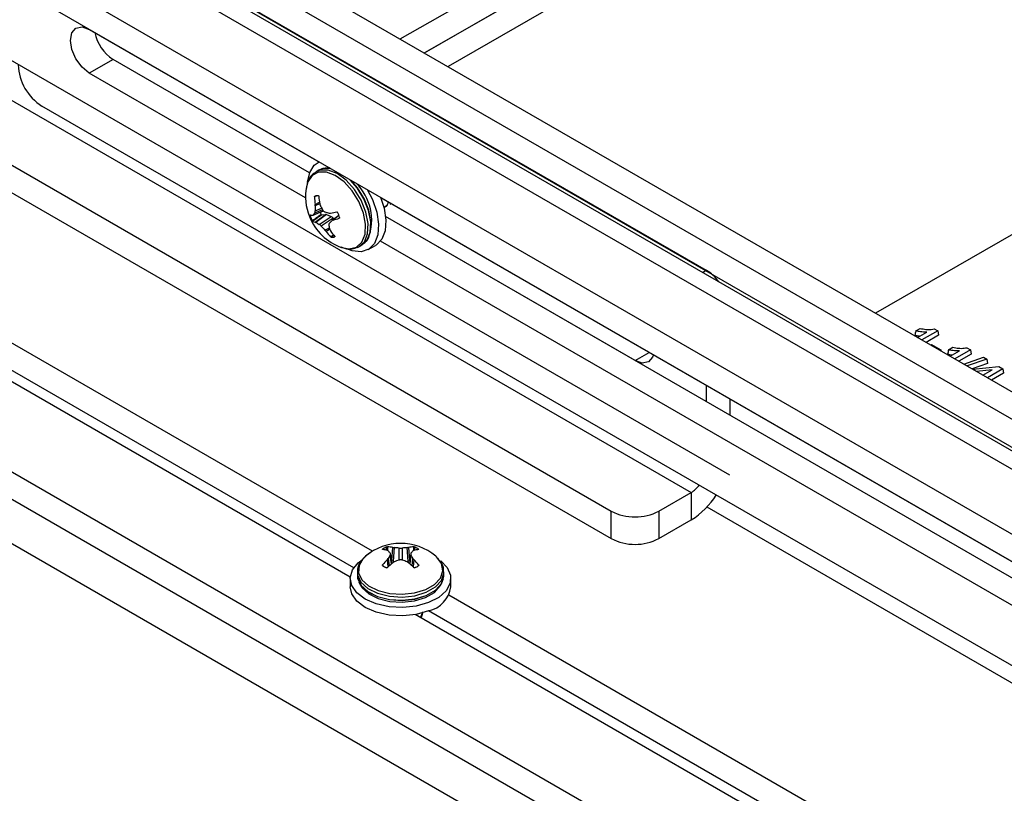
# Model space of a CAD drawing. Header units: inches. Extents: x 0.3 to 33.8, y 0.2 to 21.7.
# Tile 170 of 192: x 30.276 to 30.643, y 18.429 to 18.717. Entities that reach past the tile are written whole.
import ezdxf

# ---------------------------------------------------------------- set-up
doc = ezdxf.new("R2010")
doc.units = ezdxf.units.IN
doc.header["$MEASUREMENT"] = 0
doc.linetypes.add('CENTERX2', pattern=[0.7999999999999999, 0.5, -0.1, 0.1, -0.1])

msp = doc.modelspace()

# ---------------------------------------------------------------- linework, layer by layer
at = {"color": 7, "linetype": 'Continuous', "lineweight": 25}
for p, q in [((29.91899483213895, 18.97777016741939), (30.53214549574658, 18.62380582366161)), ((30.74427753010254, 18.52175646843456), (30.10788142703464, 18.88914011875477)), ((30.73543869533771, 18.51665391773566), (30.09904259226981, 18.88403756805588)), ((29.94321463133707, 18.87774889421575), (30.52657772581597, 18.54098054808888)), ((29.93110473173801, 18.86055289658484), (30.49679015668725, 18.53398965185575)), ((29.93110473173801, 18.85034613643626), (30.49679015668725, 18.52378289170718)), ((30.85361461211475, 18.42975920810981), (30.27025151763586, 18.76652755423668)), ((30.86380079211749, 18.43076788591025), (30.28043769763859, 18.76753623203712)), ((30.41815474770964, 18.71002314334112), (30.51536900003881, 18.76614373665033)), ((30.42714930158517, 18.70483069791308), (30.51552328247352, 18.75584791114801)), ((30.51552328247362, 18.75584791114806), (30.42714930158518, 18.70483069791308)), ((30.82382704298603, 18.42276831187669), (30.25814161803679, 18.74933155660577)), ((30.51552328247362, 18.74564115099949), (30.435989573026, 18.6997273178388)), ((30.82382704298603, 18.41256155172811), (30.25814161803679, 18.7391247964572)), ((29.97529890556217, 18.72074101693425), (30.61169500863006, 18.35335736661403)), ((30.30233579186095, 18.71356623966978), (30.38784830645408, 18.66420091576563)), ((29.97529890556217, 18.71053425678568), (30.61169500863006, 18.34315060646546)), ((30.31117462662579, 18.70241962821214), (30.30233579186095, 18.69731707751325)), ((30.38440051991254, 18.66014721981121), (30.31117462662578, 18.70241962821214)), ((30.38440051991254, 18.66014721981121), (30.31117462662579, 18.70241962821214)), ((30.38286697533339, 18.65082741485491), (30.30233579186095, 18.69731707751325)), ((30.84149465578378, 18.36357159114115), (30.28465812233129, 18.68502647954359)), ((30.58093065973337, 18.34427427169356), (30.00817416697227, 18.67491955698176)), ((30.38788797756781, 18.66422381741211), (30.38750173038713, 18.66400084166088)), ((30.39117091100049, 18.66195813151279), (30.39023823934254, 18.66187272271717)), ((30.39176595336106, 18.66198510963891), (30.39117091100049, 18.66195813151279)), ((30.69245426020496, 18.66391459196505), (30.5952400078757, 18.60779399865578)), ((30.38781015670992, 18.6611190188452), (30.38679369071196, 18.66053222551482)), ((30.38706861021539, 18.65151492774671), (30.38625146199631, 18.65117969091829)), ((30.41080041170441, 18.65095094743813), (30.69720752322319, 18.48561164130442)), ((30.3864692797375, 18.64593282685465), (30.38886411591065, 18.64697166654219)), ((30.38647112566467, 18.64836958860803), (30.38805740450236, 18.64917752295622)), ((30.38649810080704, 18.6477592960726), (30.38647112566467, 18.64836958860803)), ((30.38812884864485, 18.64858987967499), (30.38649810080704, 18.6477592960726)), ((30.38815766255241, 18.64856308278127), (30.38834761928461, 18.64797148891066)), ((30.41221397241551, 18.64714857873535), (30.41249018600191, 18.64730803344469)), ((30.41442368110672, 18.64842421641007), (30.41469989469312, 18.64858367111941)), ((30.3849040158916, 18.64436041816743), (30.38457495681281, 18.64423067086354)), ((30.38545850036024, 18.64428742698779), (30.38566212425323, 18.6443892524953)), ((30.38555793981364, 18.64430458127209), (30.38951417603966, 18.64594340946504)), ((30.38566212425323, 18.6443892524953), (30.38948962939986, 18.64597475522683)), ((30.38919739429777, 18.64637974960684), (30.38626455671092, 18.64510753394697)), ((30.38646919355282, 18.64175641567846), (30.39030964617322, 18.64460373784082)), ((30.39071395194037, 18.64453734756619), (30.38677048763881, 18.64161365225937)), ((30.38794340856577, 18.64090329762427), (30.39236511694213, 18.64386683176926)), ((30.38890163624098, 18.64444219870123), (30.39030964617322, 18.64460373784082)), ((30.39071395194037, 18.64453734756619), (30.39236511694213, 18.64386683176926)), ((30.39168392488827, 18.64508012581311), (30.39219895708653, 18.64506075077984)), ((30.3953064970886, 18.64423450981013), (30.39285857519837, 18.64236032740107)), ((30.39533565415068, 18.64415745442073), (30.39320965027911, 18.64252973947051)), ((30.50562899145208, 18.59016351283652), (30.41269823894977, 18.64381129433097)), ((30.69375973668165, 18.48155794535), (30.41269823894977, 18.64381129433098)), ((30.38677048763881, 18.64161365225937), (30.38646919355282, 18.64175641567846)), ((30.39318214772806, 18.64315876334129), (30.38876043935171, 18.6401952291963)), ((30.39010679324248, 18.63872228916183), (30.39175654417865, 18.6396615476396)), ((30.39320965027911, 18.64252973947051), (30.39279228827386, 18.64230452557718)), ((30.39318214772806, 18.64315876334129), (30.39343252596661, 18.64279975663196)), ((30.39051048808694, 18.63825408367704), (30.39010679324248, 18.63872228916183)), ((30.3918471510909, 18.63901509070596), (30.39051048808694, 18.63825408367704)), ((30.39195631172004, 18.63893448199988), (30.39219702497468, 18.63844757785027)), ((30.39221540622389, 18.63624458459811), (30.3933280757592, 18.63700089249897)), ((30.39350147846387, 18.6367790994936), (30.39248814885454, 18.63609198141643)), ((30.39379330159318, 18.63624171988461), (30.39382960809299, 18.63627073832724)), ((30.4028923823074, 18.63264545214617), (30.40390884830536, 18.63323224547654)), ((30.40577577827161, 18.63495799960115), (30.40631615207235, 18.63572296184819)), ((30.40625020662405, 18.63152400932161), (30.40893721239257, 18.63307518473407)), ((30.6922261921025, 18.4722381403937), (30.41080041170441, 18.6347017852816)), ((30.53077927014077, 18.62301711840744), (30.53214549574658, 18.62380582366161)), ((30.40785746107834, 18.51907589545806), (30.2594657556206, 18.60474060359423)), ((30.61018327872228, 18.60117252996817), (30.61182038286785, 18.60211761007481)), ((30.6108580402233, 18.59877790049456), (30.61430600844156, 18.60076837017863)), ((30.61838831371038, 18.60121271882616), (30.61251433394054, 18.59782174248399)), ((30.61863576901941, 18.59957963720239), (30.61405250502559, 18.59693377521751)), ((30.61707064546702, 18.60197339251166), (30.61838831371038, 18.60121271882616)), ((30.61838831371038, 18.60121271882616), (30.61863576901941, 18.59957963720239)), ((30.39956494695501, 18.50941263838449), (30.24694996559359, 18.5975153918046)), ((30.40086033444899, 18.51290849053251), (30.25194135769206, 18.59887758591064)), ((30.6158077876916, 18.59592047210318), (30.61609743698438, 18.59608768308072)), ((30.61609743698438, 18.59608768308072), (30.61953056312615, 18.59410578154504)), ((30.50562899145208, 18.59016351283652), (30.51086386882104, 18.59318554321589)), ((30.61953056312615, 18.59410578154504), (30.61924091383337, 18.5939385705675)), ((30.61953056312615, 18.59410578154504), (30.61958609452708, 18.59373930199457)), ((30.62236727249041, 18.59413886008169), (30.62400437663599, 18.59508394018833)), ((30.62304203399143, 18.59174423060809), (30.62649000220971, 18.59373470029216)), ((30.63057230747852, 18.59417904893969), (30.62469832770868, 18.59078807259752)), ((30.63081976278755, 18.59254596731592), (30.62623649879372, 18.58990010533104)), ((30.62925463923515, 18.59493972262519), (30.63057230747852, 18.59417904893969)), ((30.63057230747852, 18.59417904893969), (30.63081976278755, 18.59254596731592)), ((30.62814546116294, 18.58879808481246), (30.63545145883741, 18.5913623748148)), ((30.63663054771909, 18.59068170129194), (30.62932572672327, 18.58811673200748)), ((30.63691175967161, 18.58902913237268), (30.63121205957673, 18.58702777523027)), ((30.63545145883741, 18.5913623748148), (30.63663054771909, 18.59068170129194)), ((30.63663054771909, 18.59068170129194), (30.63691175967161, 18.58902913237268)), ((30.63147390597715, 18.58687661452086), (30.64116635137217, 18.58791670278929)), ((30.63869951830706, 18.58671576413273), (30.63284139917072, 18.58608717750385)), ((30.63522602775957, 18.58471056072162), (30.63869951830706, 18.58671576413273)), ((30.64262938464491, 18.58707211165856), (30.63688232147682, 18.58375440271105)), ((30.64287683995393, 18.58543903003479), (30.63842049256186, 18.58286643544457)), ((30.64116635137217, 18.58791670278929), (30.64262938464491, 18.58707211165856)), ((30.64262938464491, 18.58707211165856), (30.64287683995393, 18.58543903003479)), ((30.53214549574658, 18.58089992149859), (30.53214549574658, 18.57485586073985)), ((30.54098433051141, 18.5757973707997), (30.54098433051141, 18.56975331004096)), ((30.51446782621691, 18.53398965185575), (30.52657772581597, 18.54098054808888)), ((30.52657772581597, 18.54098054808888), (30.52657772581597, 18.53077378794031)), ((30.49679015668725, 18.52378289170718), (30.49679015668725, 18.53398965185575)), ((30.51446782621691, 18.53398965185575), (30.51446782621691, 18.52378289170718)), ((30.53241343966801, 18.53556865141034), (30.73870976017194, 18.41647632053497)), ((30.51446782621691, 18.52378289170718), (30.52657772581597, 18.53077378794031)), ((30.41157623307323, 18.51977892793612), (30.41159421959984, 18.51967644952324)), ((30.41308355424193, 18.51939316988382), (30.41309780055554, 18.52065731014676)), ((30.4137078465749, 18.51916394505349), (30.41338393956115, 18.5193372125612)), ((30.41340650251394, 18.52072499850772), (30.41339410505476, 18.5193436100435)), ((30.41501466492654, 18.51558155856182), (30.41535013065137, 18.5204722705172)), ((30.41535013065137, 18.5204722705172), (30.41586404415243, 18.52040869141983)), ((30.41586404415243, 18.52040869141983), (30.41551958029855, 18.51538679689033)), ((30.4177005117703, 18.51577504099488), (30.4177005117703, 18.52023355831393)), ((30.41889168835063, 18.52023355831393), (30.41889168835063, 18.51577504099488)), ((30.4207281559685, 18.52040869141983), (30.42124206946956, 18.5204722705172)), ((30.42107261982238, 18.51538679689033), (30.4207281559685, 18.52040869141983)), ((30.42124206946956, 18.5204722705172), (30.4215775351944, 18.51558155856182)), ((30.42320826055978, 18.5193372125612), (30.42288435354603, 18.51916394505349)), ((30.4231980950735, 18.5193436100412), (30.42318569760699, 18.52072499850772)), ((30.42349439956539, 18.52065731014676), (30.42350864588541, 18.51939316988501)), ((30.4249995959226, 18.51968565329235), (30.4250159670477, 18.51977892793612)), ((30.41338393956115, 18.5159358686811), (30.4137078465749, 18.51635595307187)), ((30.41366660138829, 18.51323652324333), (30.41338393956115, 18.5159358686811)), ((30.4137078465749, 18.51635595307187), (30.41400019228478, 18.51356412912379)), ((30.41488951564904, 18.51439454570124), (30.41443449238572, 18.51766047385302)), ((30.41504198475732, 18.51453079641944), (30.41454497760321, 18.51809806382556)), ((30.41501466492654, 18.51558155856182), (30.41488517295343, 18.5156563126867)), ((30.41586404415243, 18.51511120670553), (30.41535013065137, 18.51480081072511)), ((30.42124206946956, 18.51480081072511), (30.4207281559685, 18.51511120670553)), ((30.42204748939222, 18.51809997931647), (30.42155021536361, 18.51453079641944)), ((30.4217070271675, 18.5156563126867), (30.4215775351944, 18.51558155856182)), ((30.42215770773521, 18.51766047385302), (30.4217026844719, 18.51439454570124)), ((30.42259200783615, 18.5135641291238), (30.42288435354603, 18.51635595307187)), ((30.42288435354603, 18.51635595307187), (30.42320826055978, 18.5159358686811)), ((30.42320826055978, 18.5159358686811), (30.42292559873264, 18.51323652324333)), ((30.40219980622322, 18.51147441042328), (30.40219610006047, 18.51127499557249)), ((30.40219610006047, 18.51127499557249), (30.40219610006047, 18.5101012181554)), ((30.4115835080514, 18.51402719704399), (30.41163181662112, 18.51374501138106)), ((30.42496038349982, 18.51374501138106), (30.42500869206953, 18.51402719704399)), ((30.43439610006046, 18.5101012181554), (30.43439610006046, 18.51127499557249)), ((30.39954610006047, 18.50892744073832), (30.39954610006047, 18.50582458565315)), ((30.40275702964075, 18.50762252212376), (30.40314936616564, 18.50677198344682)), ((30.43344283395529, 18.50677198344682), (30.43383517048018, 18.50762252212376)), ((30.43704610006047, 18.50582458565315), (30.43704610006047, 18.50892744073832)), ((30.63563057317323, 18.3875852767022), (30.43624245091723, 18.50268958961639)), ((30.63249052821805, 18.37919122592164), (30.4287180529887, 18.4968265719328)), ((30.62311478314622, 18.38036006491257), (30.42372666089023, 18.49546437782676))]:
    msp.add_line(p, q, dxfattribs=at)
at = {"color": 7, "linetype": 'CENTERX2'}
for p, q in [((30.54098433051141, 18.54747052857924), (29.95762123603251, 18.88423887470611)), ((30.28465812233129, 18.76646432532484), (30.86802121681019, 18.42969597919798))]:
    msp.add_line(p, q, dxfattribs=at)
at = {"color": 7, "linetype": 'Continuous', "lineweight": 25, "flags": 128}
for points in [[(30.30233579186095, 18.69731707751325), (30.29964334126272, 18.69948984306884), (30.29736079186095, 18.7025687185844), (30.29583564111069, 18.70608497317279), (30.29530007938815, 18.70950328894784), (30.29583564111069, 18.71230325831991), (30.29736079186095, 18.71405861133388), (30.29964334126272, 18.71450211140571), (30.30233579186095, 18.71356623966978)], [(30.38444206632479, 18.66025469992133), (30.38614478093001, 18.66294847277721), (30.38790458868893, 18.664214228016)], [(30.39219420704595, 18.66173788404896), (30.3892941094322, 18.66170570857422), (30.38781015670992, 18.6611190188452)], [(30.39210753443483, 18.66179474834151), (30.38937990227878, 18.66173313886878), (30.38892007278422, 18.66160333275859)], [(30.39626173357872, 18.63232788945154), (30.39913272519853, 18.6318005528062), (30.40184531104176, 18.63244580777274), (30.40387297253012, 18.63431151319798), (30.40503554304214, 18.63723189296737), (30.40522972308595, 18.64094745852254), (30.40443825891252, 18.64512806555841), (30.40273147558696, 18.64940224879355), (30.40026102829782, 18.65339022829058), (30.39724642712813, 18.65673765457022), (30.39395553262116, 18.6591470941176), (30.39068075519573, 18.66040445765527), (30.3877130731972, 18.66039802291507), (30.3853161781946, 18.6591283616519), (30.38370304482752, 18.65670828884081), (30.38320282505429, 18.65494903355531)], [(30.38365861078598, 18.65659421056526), (30.383661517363, 18.65663443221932), (30.38444206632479, 18.66025469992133)], [(30.4028923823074, 18.63264545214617), (30.40479361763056, 18.63445760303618), (30.40598180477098, 18.63744233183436), (30.4061802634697, 18.64123976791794), (30.40537135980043, 18.64551249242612), (30.40362696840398, 18.64988085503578), (30.40110208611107, 18.65395670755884), (30.3980210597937, 18.65737789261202), (30.39465765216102, 18.65984042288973), (30.39131071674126, 18.66112549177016), (30.38827764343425, 18.66111891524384), (30.38675729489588, 18.6605110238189)], [(30.40390884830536, 18.63323224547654), (30.40581008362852, 18.63504439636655), (30.40699827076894, 18.63802912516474), (30.40719672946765, 18.64182656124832), (30.40638782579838, 18.64609928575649), (30.40464343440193, 18.65046764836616), (30.40211855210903, 18.65454350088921), (30.39958623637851, 18.65744620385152)], [(30.40488330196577, 18.63395121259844), (30.40587595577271, 18.63510398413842), (30.40706270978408, 18.63808511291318), (30.40726092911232, 18.64187796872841), (30.40645300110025, 18.64614553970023), (30.40471071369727, 18.65050863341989), (30.40218887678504, 18.65457956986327), (30.39970656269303, 18.65743275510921)], [(30.40584734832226, 18.65385609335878), (30.40780613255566, 18.65011812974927), (30.40942541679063, 18.64545668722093), (30.4101139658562, 18.64096625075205), (30.4098207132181, 18.63697985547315), (30.40856740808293, 18.63379315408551), (30.40644700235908, 18.63164248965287), (30.40361675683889, 18.63068736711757), (30.40028657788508, 18.63099862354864), (30.3979143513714, 18.63189986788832)], [(30.4107754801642, 18.65101114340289), (30.41211242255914, 18.64700786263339), (30.41280097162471, 18.64251742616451), (30.4125077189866, 18.63853103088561), (30.41125441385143, 18.63534432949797), (30.40913400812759, 18.63319366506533), (30.40893721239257, 18.63307518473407)], [(30.40225873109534, 18.63233317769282), (30.40272127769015, 18.63255078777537), (30.4028923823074, 18.63264545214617)], [(30.51244049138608, 18.59232118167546), (30.51212914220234, 18.5914264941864), (30.51060399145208, 18.58967114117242), (30.50832144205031, 18.58922764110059), (30.50562899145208, 18.59016351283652)], [(30.42870995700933, 18.49992630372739), (30.4241170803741, 18.49863812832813), (30.41909248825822, 18.49811306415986), (30.41400883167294, 18.49839005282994), (30.40924314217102, 18.49944855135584), (30.40514886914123, 18.5012100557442), (30.40202966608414, 18.50354392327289), (30.4001168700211, 18.50627706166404), (30.39955234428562, 18.50920676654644), (30.400377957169, 18.51211575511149), (30.40253247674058, 18.51478828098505), (30.40403780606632, 18.51595669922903)], [(30.40523468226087, 18.51717423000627), (30.40436872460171, 18.51633971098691), (30.40281783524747, 18.5137810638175), (30.40264225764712, 18.5110721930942), (30.40385759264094, 18.50845379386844), (30.40635585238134, 18.50615852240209), (30.40991505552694, 18.50439032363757), (30.41421895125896, 18.50330630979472), (30.41888511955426, 18.50300280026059), (30.42349895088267, 18.50350676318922), (30.42765048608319, 18.50477341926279), (30.43097084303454, 18.50669022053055), (30.43316499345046, 18.5090868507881), (30.4340379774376, 18.51175035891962), (30.43351222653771, 18.51444408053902), (30.43163445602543, 18.51692866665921), (30.43135751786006, 18.51717423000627)], [(30.433225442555, 18.51547596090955), (30.43568085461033, 18.51298215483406), (30.43693116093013, 18.51012411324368), (30.43679939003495, 18.50717731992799), (30.43529531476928, 18.50436032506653), (30.43253048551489, 18.50188205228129), (30.42870995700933, 18.49992630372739)], [(30.40219610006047, 18.51127499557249), (30.40229733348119, 18.51023436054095), (30.40353944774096, 18.50755826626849), (30.40609275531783, 18.50521241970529), (30.40973038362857, 18.50340525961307), (30.41412911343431, 18.50229736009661), (30.41889809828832, 18.50198716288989), (30.42361359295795, 18.50250223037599), (30.4278566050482, 18.50379679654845), (30.43125012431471, 18.50575583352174), (30.43349262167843, 18.50820527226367), (30.43438484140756, 18.51092746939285), (30.43439555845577, 18.51135123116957)], [(30.40219610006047, 18.5101012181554), (30.40229733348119, 18.50906058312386), (30.40353944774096, 18.50638448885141), (30.40609275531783, 18.50403864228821), (30.40973038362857, 18.50223148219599), (30.41412911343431, 18.50112358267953), (30.41889809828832, 18.5008133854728), (30.42361359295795, 18.50132845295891), (30.4278566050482, 18.50262301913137), (30.43125012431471, 18.50458205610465), (30.43349262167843, 18.50703149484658), (30.43438484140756, 18.50975369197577), (30.43439610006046, 18.5101012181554)], [(30.40233151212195, 18.5088983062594), (30.40355724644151, 18.5062990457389), (30.40610747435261, 18.50395602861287), (30.40974071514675, 18.50215104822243), (30.41413413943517, 18.50104448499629), (30.41889737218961, 18.50073466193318), (30.42360717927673, 18.50124910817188), (30.42784507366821, 18.50254211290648), (30.43123449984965, 18.50449878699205), (30.43347429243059, 18.50694527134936), (30.43426068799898, 18.5088983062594)], [(30.42870995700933, 18.49682344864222), (30.4241170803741, 18.49553527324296), (30.41909248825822, 18.4950102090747), (30.41400883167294, 18.49528719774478), (30.40924314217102, 18.49634569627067), (30.40514886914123, 18.49810720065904), (30.40202966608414, 18.50044106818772), (30.4001168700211, 18.50317420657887), (30.39954610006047, 18.50582458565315)], [(30.40314936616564, 18.50677198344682), (30.40392937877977, 18.50548192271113), (30.40641521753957, 18.50319806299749), (30.40995672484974, 18.50143865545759), (30.41423922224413, 18.5003600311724), (30.41888219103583, 18.50005803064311), (30.42347308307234, 18.50055948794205), (30.42760397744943, 18.50181984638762), (30.43090782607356, 18.50372711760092), (30.43309106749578, 18.50611183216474), (30.43344283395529, 18.50677198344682)]]:
    msp.add_lwpolyline(points, dxfattribs=at)
at = {"color": 7, "linetype": 'Continuous', "lineweight": 25}
for centre, radius, start, end in [((30.31969173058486, 18.71553403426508), 0.0156374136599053, 191.405596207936, 236.9984356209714), ((30.29500948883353, 18.7012090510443), 0.01921006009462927, 182.6054784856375, 237.3945216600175), ((30.4029447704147, 18.65126587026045), 0.02008258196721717, 169.4320852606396, 201.7680049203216), ((30.38831824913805, 18.64245473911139), 0.01921565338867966, 339.4926348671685, 45.91790655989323), ((30.40989719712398, 18.65161442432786), 0.02364973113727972, 181.0532801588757, 187.8860810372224), ((30.38739091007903, 18.64822658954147), 0.003368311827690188, 85.29950012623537, 107.7902080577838), ((30.4152618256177, 18.65330214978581), 0.02751534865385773, 184.0494376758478, 189.9177095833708), ((30.4079669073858, 18.64650706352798), 0.02150529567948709, 176.6618340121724, 181.5300998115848), ((30.41088199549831, 18.65897862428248), 0.02507897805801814, 206.0336464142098, 210.4889778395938), ((30.4029447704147, 18.65126587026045), 0.02008258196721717, 201.7680049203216, 250.5625382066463), ((30.38562098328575, 18.64895212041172), 0.004667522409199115, 256.9965910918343, 268.0050514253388), ((30.39775527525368, 18.64835839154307), 0.01381154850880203, 197.3891505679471, 206.1468592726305), ((30.39478337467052, 18.63735091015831), 0.01152108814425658, 137.6812560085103, 142.3447042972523), ((30.40068089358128, 18.65003036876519), 0.01316127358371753, 200.3339832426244, 204.2581826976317), ((30.39853104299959, 18.67149667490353), 0.02728950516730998, 251.977209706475, 255.4688309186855), ((30.37550150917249, 18.73081710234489), 0.08736679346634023, 281.0180907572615, 282.5749744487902), ((30.38239980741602, 18.63931716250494), 0.01381154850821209, 17.38915056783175, 26.14685927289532), ((30.38704192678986, 18.64526932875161), 0.003559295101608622, 244.4683000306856, 260.7401650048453), ((30.39352047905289, 18.65143555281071), 0.01191772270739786, 235.5016395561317, 242.0977548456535), ((30.40649456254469, 18.65505346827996), 0.02313582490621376, 219.9573964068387, 224.9009022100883), ((30.40960919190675, 18.64417503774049), 0.01841433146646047, 191.4592654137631, 196.534411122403), ((30.4736307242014, 18.55514388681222), 0.1188773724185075, 132.8448411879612, 133.522788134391), ((30.38152586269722, 18.68590534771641), 0.0449216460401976, 285.0755565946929, 288.070303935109), ((30.40607107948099, 18.64972814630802), 0.01933354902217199, 216.4043060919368, 224.2202011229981), ((30.40939692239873, 18.65026458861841), 0.02086811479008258, 214.4906068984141, 221.5475670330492), ((30.39276417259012, 18.63944896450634), 0.003368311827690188, 265.2995001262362, 287.7902080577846), ((30.52350040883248, 18.60958028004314), 0.01664642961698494, 36.59190661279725, 58.71229089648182), ((30.52113970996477, 18.5499311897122), 0.01047310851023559, 301.2810234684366, 323.2467346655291), ((30.51135367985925, 18.55529557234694), 0.0288632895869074, 301.833565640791, 328.0464884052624), ((30.50562899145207, 18.55104854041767), 0.01921277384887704, 242.6096722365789, 297.390327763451), ((30.50562899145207, 18.54084178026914), 0.01921277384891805, 242.6096722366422, 297.3903277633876), ((30.41829610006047, 18.50191941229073), 0.02008258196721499, 49.42933546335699, 130.5706645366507), ((30.41630952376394, 18.51333678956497), 0.007994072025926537, 113.6884451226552, 126.3061783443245), ((30.41052929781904, 18.50901332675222), 0.01071128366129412, 74.5434281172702, 84.35177508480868), ((30.41301221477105, 18.51009250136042), 0.01063980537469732, 77.30665132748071, 87.8762583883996), ((30.40431332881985, 18.51006478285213), 0.01307867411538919, 39.29751240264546, 44.08502860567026), ((30.41493553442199, 18.50095594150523), 0.01947489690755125, 81.83776708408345, 87.26725822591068), ((30.42165666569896, 18.50095594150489), 0.0194748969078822, 92.73274177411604, 98.16223291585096), ((30.42357998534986, 18.51009250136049), 0.01063980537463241, 92.1237416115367, 102.6933486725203), ((30.43227887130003, 18.51006478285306), 0.01307867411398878, 135.9149713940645, 140.7024875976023), ((30.42606290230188, 18.50901332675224), 0.01071128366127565, 95.64822491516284, 105.4565718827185), ((30.42028267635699, 18.513336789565), 0.007994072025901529, 53.6938216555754, 66.31155487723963), ((30.43099793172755, 18.49751725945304), 0.02548524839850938, 133.7207834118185, 139.6223120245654), ((30.43375628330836, 18.5060431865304), 0.02254535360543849, 148.9834791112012, 152.7790476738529), ((30.4259995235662, 18.48994402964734), 0.02713143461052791, 107.8112223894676, 111.935933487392), ((30.41059267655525, 18.48994402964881), 0.02713143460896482, 68.06406651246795, 72.18877761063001), ((30.40283591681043, 18.5060431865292), 0.02254535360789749, 27.2209523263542, 31.01652088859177), ((30.40559426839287, 18.49751725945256), 0.02548524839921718, 40.37768797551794, 46.27921658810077), ((30.41630952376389, 18.52021923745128), 0.007994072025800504, 233.6938216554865, 246.311554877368), ((30.43697776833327, 18.48983261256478), 0.03303279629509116, 130.899352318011, 135.5262598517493), ((30.39961443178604, 18.48983261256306), 0.03303279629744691, 44.473740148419, 49.10064768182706), ((30.42028267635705, 18.52021923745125), 0.007994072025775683, 293.6884451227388, 306.3061783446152), ((30.42638607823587, 18.5073363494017), 0.0107666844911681, 282.4647997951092, 351.9283551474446)]:
    msp.add_arc(centre, radius, start, end, dxfattribs=at)
for centre, major_axis, ratio, start_param, end_param in [((30.39087951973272, 18.64317120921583), (-0.0007808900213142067, 0.001364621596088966), 0.5752829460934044, 5.650528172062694, 6.041048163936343), ((30.39252331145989, 18.64250368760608), (-0.0007770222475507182, 0.001361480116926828), 0.5791154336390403, 4.86762366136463, 5.648485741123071), ((30.4161249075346, 18.51622527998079), (0.001567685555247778, 7.190833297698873e-06), 0.5785342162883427, 3.922786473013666, 4.313306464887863), ((30.42046729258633, 18.51622527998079), (0.001567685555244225, -7.190833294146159e-06), 0.5785342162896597, 5.11147149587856, 5.501991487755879)]:
    msp.add_ellipse(centre, major_axis=major_axis, ratio=ratio, start_param=start_param, end_param=end_param, dxfattribs=at)
for points, knots in [([(30.38682580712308, 18.66038382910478), (30.3862711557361, 18.66005625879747), (30.38490553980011, 18.65924974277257), (30.38358170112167, 18.6569497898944), (30.38324713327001, 18.65487525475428), (30.38308457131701, 18.65386726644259)], [0, 0, 0, 0, 0.2601487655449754, 0.6405163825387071, 1, 1, 1, 1]), ([(30.38625146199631, 18.65117969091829), (30.38625254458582, 18.65120917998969), (30.38625471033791, 18.65126817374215), (30.38627866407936, 18.65134668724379), (30.38631484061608, 18.65140840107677), (30.38634616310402, 18.65142537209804), (30.38636178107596, 18.6514338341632)], [0, 0, 0, 0, 0.252691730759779, 0.5055172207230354, 0.7534417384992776, 1, 1, 1, 1]), ([(30.38766693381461, 18.65158357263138), (30.38768375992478, 18.65157970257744), (30.38771738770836, 18.65157196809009), (30.38776147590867, 18.65152805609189), (30.38779547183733, 18.65146501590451), (30.38781106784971, 18.65140424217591), (30.38781439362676, 18.65136763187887), (30.38781516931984, 18.65135909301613)], [0, 0, 0, 0, 0.2243701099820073, 0.4484143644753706, 0.680902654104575, 0.925574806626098, 1, 1, 1, 1]), ([(30.41354733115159, 18.64941098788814), (30.41354824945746, 18.64936251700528), (30.41356481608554, 18.64848808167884), (30.41306962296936, 18.6476265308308), (30.41234200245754, 18.6473529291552), (30.41214384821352, 18.64727841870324)], [0, 0, 0, 0, 0.04095364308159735, 0.7388211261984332, 1, 1, 1, 1]), ([(30.41242006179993, 18.64743787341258), (30.41262475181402, 18.64750771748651), (30.41333287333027, 18.64774934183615), (30.41358203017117, 18.64864905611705), (30.41375916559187, 18.64928869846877)], [0, 0, 0, 0, 0.289060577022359, 1, 1, 1, 1]), ([(30.38457495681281, 18.64423067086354), (30.38456834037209, 18.64425392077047), (30.38455511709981, 18.64430038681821), (30.3845473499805, 18.64435578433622), (30.38454965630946, 18.64439371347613), (30.38455978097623, 18.64440588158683), (30.38456867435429, 18.64440459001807), (30.38457074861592, 18.6444042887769)], [0, 0, 0, 0, 0.2243701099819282, 0.4484143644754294, 0.6809026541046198, 0.9255748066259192, 1, 1, 1, 1]), ([(30.38535709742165, 18.642272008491), (30.38590582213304, 18.64266048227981), (30.38701246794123, 18.6434439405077), (30.38812222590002, 18.64422785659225), (30.38868171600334, 18.64462307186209)], [0, 0, 0, 0, 0.4958449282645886, 1, 1, 1, 1]), ([(30.38890163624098, 18.64444219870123), (30.38834122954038, 18.64404898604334), (30.38720829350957, 18.64325405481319), (30.38607868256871, 18.64245925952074), (30.385507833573, 18.6420576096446)], [0, 0, 0, 0, 0.4946499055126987, 1, 1, 1, 1]), ([(30.38626455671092, 18.64510753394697), (30.38631759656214, 18.64518864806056), (30.3864236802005, 18.64535088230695), (30.38647105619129, 18.64567424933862), (30.38646963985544, 18.64588040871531), (30.3864692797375, 18.64593282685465)], [0, 0, 0, 0, 0.4271587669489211, 0.8543492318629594, 1, 1, 1, 1]), ([(30.38868171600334, 18.64462307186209), (30.38869389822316, 18.64459966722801), (30.38871826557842, 18.64455285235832), (30.38877002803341, 18.64449508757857), (30.38882573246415, 18.64445553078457), (30.38887090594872, 18.64444078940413), (30.3888943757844, 18.6444418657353), (30.38890163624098, 18.64444219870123)], [0, 0, 0, 0, 0.2255496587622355, 0.45115329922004, 0.6755815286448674, 0.8996402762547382, 1, 1, 1, 1]), ([(30.38927076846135, 18.64625423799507), (30.3893675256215, 18.64611534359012), (30.38956104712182, 18.64583754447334), (30.38986476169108, 18.6456292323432), (30.39004258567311, 18.64556300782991), (30.39008779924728, 18.6455461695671)], [0, 0, 0, 0, 0.4271587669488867, 0.8543492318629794, 1, 1, 1, 1]), ([(30.39452274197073, 18.64554606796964), (30.39454882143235, 18.64554899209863), (30.39460099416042, 18.64555484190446), (30.39468096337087, 18.64552765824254), (30.39475249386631, 18.64547748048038), (30.39478284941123, 18.64542814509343), (30.39479798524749, 18.64540354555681)], [0, 0, 0, 0, 0.2526917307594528, 0.5055172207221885, 0.7534417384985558, 1, 1, 1, 1]), ([(30.39558012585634, 18.64344488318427), (30.39558518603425, 18.64342073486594), (30.3955952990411, 18.64337247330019), (30.39557931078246, 18.64330336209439), (30.39554171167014, 18.64324505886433), (30.39549687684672, 18.64321285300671), (30.39546683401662, 18.64320193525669), (30.39545982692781, 18.64319938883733)], [0, 0, 0, 0, 0.2243701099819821, 0.4484143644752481, 0.6809026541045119, 0.9255748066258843, 0.9999999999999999, 0.9999999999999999, 0.9999999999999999, 0.9999999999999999]), ([(30.385507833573, 18.6420576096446), (30.38549840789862, 18.64206429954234), (30.38547955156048, 18.64207768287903), (30.38543997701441, 18.64212818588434), (30.38539693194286, 18.64219480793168), (30.38537035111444, 18.64224632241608), (30.38535709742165, 18.642272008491)], [0, 0, 0, 0, 0.2526917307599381, 0.5055172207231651, 0.7534417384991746, 1, 1, 1, 1]), ([(30.38876043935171, 18.6401952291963), (30.38864481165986, 18.64032322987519), (30.38841354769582, 18.64057924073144), (30.38812864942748, 18.64079841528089), (30.38798096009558, 18.6408820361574), (30.38794340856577, 18.64090329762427)], [0, 0, 0, 0, 0.427158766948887, 0.8543492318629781, 1, 1, 1, 1]), ([(30.39176665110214, 18.64134193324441), (30.39169474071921, 18.64124992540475), (30.39155091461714, 18.64106590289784), (30.39152235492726, 18.64075339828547), (30.39155390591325, 18.640564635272), (30.39156192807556, 18.64051664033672)], [0, 0, 0, 0, 0.4271587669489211, 0.8543492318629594, 1, 1, 1, 1]), ([(30.39248814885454, 18.63609198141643), (30.39246976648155, 18.63609495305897), (30.39243302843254, 18.63610089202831), (30.39236518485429, 18.63613109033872), (30.39229589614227, 18.63617375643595), (30.39224558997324, 18.63621449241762), (30.39222111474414, 18.63623889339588), (30.39221540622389, 18.63624458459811)], [0, 0, 0, 0, 0.2243701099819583, 0.4484143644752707, 0.6809026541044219, 0.925574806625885, 1, 1, 1, 1]), ([(30.39377911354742, 18.63642398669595), (30.39379468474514, 18.63640411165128), (30.393825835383, 18.63636435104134), (30.39384227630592, 18.63630915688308), (30.39383458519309, 18.63626388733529), (30.39380703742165, 18.63624909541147), (30.39379330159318, 18.63624171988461)], [0, 0, 0, 0, 0.2526917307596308, 0.5055172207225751, 0.7534417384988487, 1, 1, 1, 1]), ([(30.39602316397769, 18.6325527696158), (30.39645915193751, 18.63235412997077), (30.3979020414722, 18.6316967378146), (30.4000392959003, 18.63158024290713), (30.4014988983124, 18.63215013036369), (30.40208378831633, 18.63237849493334)], [0, 0, 0, 0, 0.2060269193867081, 0.6818401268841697, 1, 1, 1, 1]), ([(30.61018327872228, 18.60117252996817), (30.61013237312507, 18.60089478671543), (30.61003056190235, 18.60033930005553), (30.60992920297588, 18.59978401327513), (30.60987852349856, 18.59950636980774)], [0, 0, 0, 0, 0.4999998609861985, 1, 1, 1, 1]), ([(30.61154702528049, 18.59917564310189), (30.61152682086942, 18.59917767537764), (30.61094712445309, 18.59923598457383), (30.61040334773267, 18.59937357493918), (30.60987852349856, 18.59950636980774)], [0, 0, 0, 0, 0.034853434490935, 1, 1, 1, 1]), ([(30.61430600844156, 18.60076837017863), (30.61390434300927, 18.60076521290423), (30.6130999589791, 18.60075889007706), (30.61169712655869, 18.60085797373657), (30.61075012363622, 18.60105474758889), (30.61018327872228, 18.60117252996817)], [0, 0, 0, 0, 0.285909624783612, 0.5725689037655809, 1, 1, 1, 1]), ([(30.61182038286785, 18.60211761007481), (30.61253149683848, 18.60198183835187), (30.61387507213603, 18.60172531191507), (30.61572397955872, 18.6016937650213), (30.61671182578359, 18.6018988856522), (30.61707064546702, 18.60197339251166)], [0, 0, 0, 0, 0.4172336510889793, 0.7883192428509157, 1, 1, 1, 1]), ([(30.62236727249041, 18.59413886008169), (30.62231636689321, 18.59386111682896), (30.62221455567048, 18.59330563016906), (30.62211319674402, 18.59275034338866), (30.6220625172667, 18.59247269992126)], [0, 0, 0, 0, 0.4999998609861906, 1, 1, 1, 1]), ([(30.62373101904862, 18.59214197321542), (30.62371081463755, 18.59214400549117), (30.62313111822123, 18.59220231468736), (30.62258734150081, 18.5923399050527), (30.6220625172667, 18.59247269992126)], [0, 0, 0, 0, 0.03485343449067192, 1, 1, 1, 1]), ([(30.62649000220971, 18.59373470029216), (30.62608833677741, 18.59373154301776), (30.62528395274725, 18.59372522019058), (30.62388112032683, 18.5938243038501), (30.62293411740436, 18.59402107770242), (30.62236727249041, 18.59413886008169)], [0, 0, 0, 0, 0.2859096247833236, 0.5725689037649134, 1, 1, 1, 1]), ([(30.62400437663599, 18.59508394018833), (30.62471549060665, 18.59494816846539), (30.6260590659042, 18.59469164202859), (30.62790797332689, 18.59466009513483), (30.62889581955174, 18.59486521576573), (30.62925463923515, 18.59493972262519)], [0, 0, 0, 0, 0.4172336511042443, 0.7883192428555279, 1, 1, 1, 1]), ([(30.4072451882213, 18.51858421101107), (30.40668353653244, 18.51823017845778), (30.40504947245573, 18.51720015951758), (30.40325588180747, 18.51514266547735), (30.40218488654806, 18.51298738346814), (30.40230743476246, 18.51179045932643), (30.40233699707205, 18.51150172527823)], [0, 0, 0, 0, 0.1960769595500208, 0.5704644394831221, 0.8963831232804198, 1, 1, 1, 1]), ([(30.4115835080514, 18.51967260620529), (30.41156746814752, 18.51967561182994), (30.41153537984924, 18.51968162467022), (30.41151998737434, 18.51970638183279), (30.41153038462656, 18.51973965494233), (30.41156097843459, 18.51976586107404), (30.41157623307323, 18.51977892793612)], [0, 0, 0, 0, 0.2526917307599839, 0.5055172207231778, 0.7534417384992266, 1, 1, 1, 1]), ([(30.41309780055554, 18.52065731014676), (30.41311994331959, 18.52066632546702), (30.41316419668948, 18.52068434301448), (30.41324238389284, 18.52070590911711), (30.41332008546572, 18.52072073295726), (30.41337473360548, 18.5207255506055), (30.4134004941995, 18.52072510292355), (30.41340650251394, 18.52072499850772)], [0, 0, 0, 0, 0.2243701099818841, 0.4484143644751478, 0.6809026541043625, 0.9255748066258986, 0.9999999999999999, 0.9999999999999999, 0.9999999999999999, 0.9999999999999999]), ([(30.4177005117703, 18.52023355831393), (30.4178676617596, 18.52021605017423), (30.41820197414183, 18.52018103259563), (30.41861875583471, 18.52019850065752), (30.41883636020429, 18.52022645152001), (30.41889168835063, 18.52023355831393)], [0, 0, 0, 0, 0.427158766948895, 0.854349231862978, 1, 1, 1, 1]), ([(30.42318569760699, 18.52072499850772), (30.42320756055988, 18.52072464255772), (30.42325129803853, 18.52072393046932), (30.42333458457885, 18.5207094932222), (30.42342071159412, 18.52068704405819), (30.42346988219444, 18.52066720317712), (30.42349439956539, 18.52065731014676)], [0, 0, 0, 0, 0.2526917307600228, 0.5055172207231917, 0.7534417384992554, 1, 1, 1, 1]), ([(30.4250159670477, 18.51977892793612), (30.42503002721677, 18.51976704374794), (30.42505812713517, 18.51974329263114), (30.42507172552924, 18.51971187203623), (30.42506210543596, 18.51968739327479), (30.42503573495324, 18.51967588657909), (30.42501380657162, 18.51967322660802), (30.42500869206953, 18.51967260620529)], [0, 0, 0, 0, 0.2243701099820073, 0.448414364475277, 0.6809026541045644, 0.9255748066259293, 1, 1, 1, 1]), ([(30.41443449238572, 18.51766047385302), (30.41448369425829, 18.51776786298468), (30.41458210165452, 18.51798264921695), (30.41453302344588, 18.51821238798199), (30.41445446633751, 18.51832060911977), (30.41443449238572, 18.51834812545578)], [0, 0, 0, 0, 0.4271587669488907, 0.854349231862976, 1, 1, 1, 1]), ([(30.41889168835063, 18.51577504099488), (30.41872453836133, 18.51581434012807), (30.4183902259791, 18.51589294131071), (30.41797344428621, 18.51585374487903), (30.41775583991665, 18.51579099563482), (30.4177005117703, 18.51577504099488)], [0, 0, 0, 0, 0.4271587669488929, 0.8543492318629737, 1, 1, 1, 1]), ([(30.42215770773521, 18.51834812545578), (30.42210850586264, 18.51826252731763), (30.42201009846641, 18.51809132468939), (30.42205917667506, 18.51783985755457), (30.42213773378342, 18.51769683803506), (30.42215770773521, 18.51766047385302)], [0, 0, 0, 0, 0.4271587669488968, 0.8543492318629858, 1, 1, 1, 1]), ([(30.43425388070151, 18.51137463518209), (30.43428968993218, 18.51166472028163), (30.43444124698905, 18.51289246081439), (30.4336116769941, 18.51477918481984), (30.43236683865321, 18.51605773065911), (30.43184722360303, 18.51659141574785)], [0, 0, 0, 0, 0.1527116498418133, 0.6463285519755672, 1, 1, 1, 1]), ([(30.41157623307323, 18.51377709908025), (30.41156217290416, 18.51379078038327), (30.41153407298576, 18.51381812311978), (30.41152047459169, 18.51387697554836), (30.41153009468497, 18.51394220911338), (30.41155646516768, 18.51399379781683), (30.41157839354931, 18.51402088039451), (30.4115835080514, 18.51402719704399)], [0, 0, 0, 0, 0.2243701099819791, 0.4484143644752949, 0.6809026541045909, 0.9255748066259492, 1, 1, 1, 1]), ([(30.41340650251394, 18.51297480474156), (30.41338463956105, 18.51295592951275), (30.4133409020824, 18.51291816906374), (30.41325761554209, 18.51288596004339), (30.41317148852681, 18.51287551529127), (30.4131223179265, 18.51289099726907), (30.41309780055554, 18.5128987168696)], [0, 0, 0, 0, 0.2526917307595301, 0.505517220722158, 0.7534417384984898, 1, 1, 1, 1]), ([(30.42349439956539, 18.5128987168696), (30.42347225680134, 18.51289149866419), (30.42342800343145, 18.51287707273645), (30.42334981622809, 18.51288293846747), (30.42327211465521, 18.5129088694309), (30.42321746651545, 18.51294413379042), (30.42319170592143, 18.51296900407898), (30.42318569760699, 18.51297480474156)], [0, 0, 0, 0, 0.2243701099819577, 0.4484143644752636, 0.6809026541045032, 0.9255748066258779, 1, 1, 1, 1]), ([(30.42500869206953, 18.51402719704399), (30.42502473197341, 18.51400496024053), (30.42505682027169, 18.51396047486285), (30.42507221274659, 18.5138890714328), (30.42506181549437, 18.51382290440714), (30.42503122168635, 18.51379233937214), (30.4250159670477, 18.51377709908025)], [0, 0, 0, 0, 0.2526917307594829, 0.505517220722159, 0.7534417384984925, 1, 1, 1, 1]), ([(30.42547350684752, 18.49445594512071), (30.42561651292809, 18.49458015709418), (30.42622030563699, 18.49510459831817), (30.42627837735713, 18.49575953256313), (30.42632269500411, 18.49625934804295)], [0, 0, 0, 0, 0.2368463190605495, 1, 1, 1, 1]), ([(30.42649610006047, 18.49648795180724), (30.42646169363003, 18.49578942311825), (30.42642360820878, 18.49501620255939), (30.42574718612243, 18.49439562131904), (30.42568184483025, 18.49433567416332)], [0, 0, 0, 0, 0.9034015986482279, 0.9999999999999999, 0.9999999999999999, 0.9999999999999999, 0.9999999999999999])]:
    msp.add_open_spline(points, degree=3, knots=knots, dxfattribs=at)

doc.saveas('drawing.dxf')
